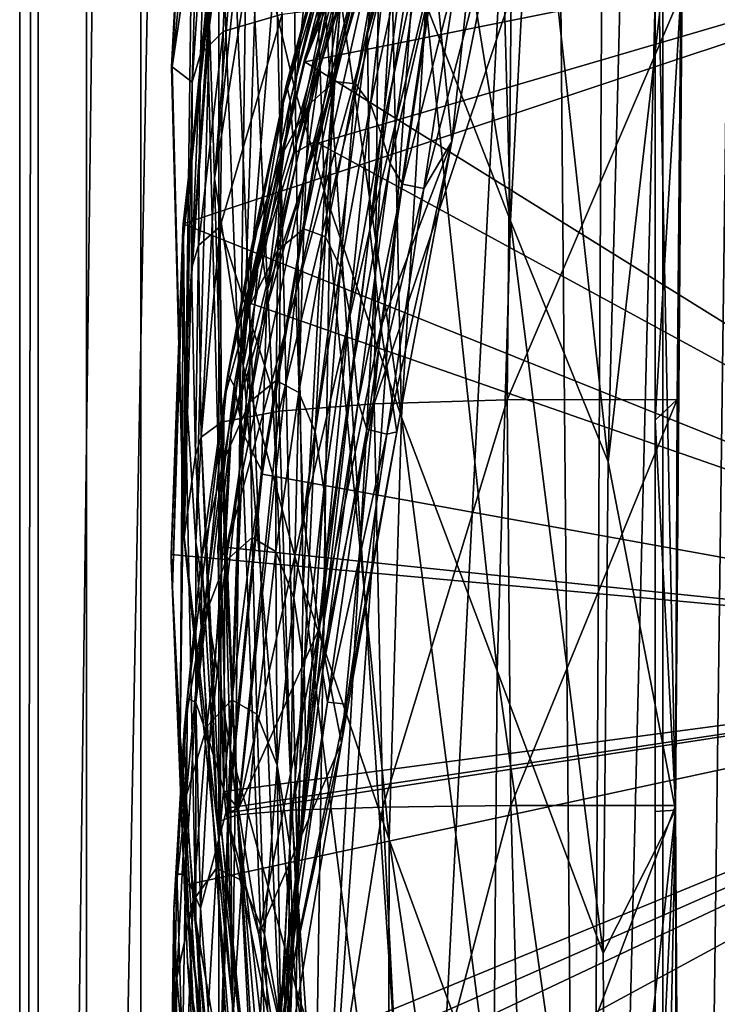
# Model space of a CAD drawing. Header units: metres. Extents: x -1004 to 0, y -808 to 0.
# Tile 21 of 146: x -1004 to -946, y -413 to -332. Entities that reach past the tile are written whole.
import ezdxf

# ---------------------------------------------------------------- set-up
doc = ezdxf.new("R2010")
doc.units = ezdxf.units.M

msp = doc.modelspace()

# ---------------------------------------------------------------- linework, layer by layer
at = {"layer": 'None01'}
for points in [[(-998.527222, -789.40155, 163.059708), (-998.527222, -789.40155, 173.920044), (-998.527222, -35.401562, 163.059708)], [(-998.527222, -789.40155, 173.920044), (-998.527222, -35.401562, 2063.059814), (-998.527222, -35.401562, 163.059708)], [(-998.527222, -35.401562, 2063.059814), (-998.527222, -789.40155, 173.920044), (-998.527222, -789.40155, 2051.920166)], [(-998.527222, -789.40155, 2051.920166), (-998.527222, -789.40155, 2063.059814), (-998.527222, -35.401562, 2063.059814)], [(-965.20813, -744.103516, 163.059708), (-968.598267, -746.330383, 163.059708), (-998.527222, -35.401562, 163.059708)], [(-968.598267, -746.330383, 163.059708), (-970.825073, -749.720459, 163.059708), (-998.527222, -35.401562, 163.059708)], [(-998.527222, -35.401562, 163.059708), (-970.825073, -749.720459, 163.059708), (-998.527222, -789.40155, 163.059708)], [(-998.527222, -35.401562, 163.059708), (-951.527527, -65.543846, 163.059708), (-951.527527, -738.401428, 163.059708)], [(-965.20813, -744.103516, 163.059708), (-998.527222, -35.401562, 163.059708), (-951.527527, -738.401428, 163.059708)], [(-998.527222, -789.40155, 2063.059814), (-970.825073, -749.720459, 2063.059814), (-998.527222, -35.401562, 2063.059814)], [(-970.825073, -749.720459, 2063.059814), (-968.598267, -746.330383, 2063.059814), (-998.527222, -35.401562, 2063.059814)], [(-998.527222, -35.401562, 2063.059814), (-968.598267, -746.330383, 2063.059814), (-965.20813, -744.103516, 2063.059814)], [(-998.527222, -35.401562, 2063.059814), (-965.20813, -744.103516, 2063.059814), (-951.527527, -738.401428, 2063.059814)], [(-951.527527, -738.401428, 2063.059814), (-951.527527, -65.543846, 2063.059814), (-998.527222, -35.401562, 2063.059814)], [(-951.527527, -313.811188, 184.444244), (-951.527527, -397.134613, 182.490646), (-951.527527, -65.543846, 163.059708)], [(-951.527527, -65.543846, 163.059708), (-951.527527, -397.134613, 182.490646), (-951.527527, -738.401428, 163.059708)], [(-951.527527, -738.401428, 2063.059814), (-951.527527, -431.996094, 2043.136353), (-951.527527, -65.543846, 2063.059814)], [(-951.527527, -431.996094, 2043.136353), (-951.527527, -364.768219, 2043.003296), (-951.527527, -65.543846, 2063.059814)], [(-951.527527, -65.543846, 2063.059814), (-951.527527, -364.768219, 2043.003296), (-951.527527, -297.582825, 2040.610718)], [(-938.832031, -155.633453, 1606.83374), (-947.365479, -160.281601, 1607.060425), (-942.958923, -576.499146, 1606.941772)], [(-942.958923, -576.499146, 1606.941772), (-947.365479, -160.281601, 1607.060425), (-957.22522, -562.338135, 1607.315308)], [(-947.365479, -160.281601, 1607.060425), (-955.030334, -166.722961, 1607.258667), (-957.22522, -562.338135, 1607.315308)], [(-957.22522, -562.338135, 1607.315308), (-955.030334, -166.722961, 1607.258667), (-960.721008, -174.127411, 1607.405884)], [(-957.22522, -562.338135, 1607.315308), (-960.721008, -174.127411, 1607.405884), (-979.964417, -448.915588, 1607.910889)], [(-960.721008, -174.127411, 1607.405884), (-965.265015, -183.0047, 1607.525391), (-979.964417, -448.915588, 1607.910889)], [(-979.964417, -448.915588, 1607.910889), (-965.265015, -183.0047, 1607.525391), (-976.424927, -220.207443, 1607.818115)], [(-976.424927, -220.207443, 1607.818115), (-984.470886, -258.193604, 1608.028809), (-979.964417, -448.915588, 1607.910889)], [(-984.470886, -258.193604, 1608.028809), (-989.462524, -296.751068, 1608.159546), (-986.455566, -413.039734, 1608.080566)], [(-984.470886, -258.193604, 1608.028809), (-986.455566, -413.039734, 1608.080566), (-979.964417, -448.915588, 1607.910889)], [(-989.462524, -296.751068, 1608.159546), (-989.414917, -296.737854, 1610.802612), (-991.481689, -335.572845, 1608.212402)], [(-989.414917, -296.737854, 1610.802612), (-991.426147, -335.566895, 1610.983643), (-991.481689, -335.572845, 1608.212402)], [(-989.462524, -296.751068, 1608.159546), (-991.481689, -335.572845, 1608.212402), (-990.47229, -374.402832, 1608.186035)], [(-991.426147, -335.566895, 1610.983643), (-989.414917, -296.737854, 1610.802612), (-988.473694, -306.104614, 1717.225586)], [(-989.462524, -296.751068, 1608.159546), (-990.47229, -374.402832, 1608.186035), (-986.455566, -413.039734, 1608.080566)], [(-987.82843, -322.342041, 562.786987), (-988.361023, -332.124298, 509.626068), (-983.508118, -296.401855, 563.097229)], [(-988.361023, -332.124298, 509.626068), (-984.77533, -304.913239, 510.193909), (-983.508118, -296.401855, 563.097229)], [(-951.527527, -364.768219, 2043.003296), (-949.38623, -329.576813, 2042.032104), (-951.527527, -297.582825, 2040.610718)], [(-973.269409, -316.693512, 1472.248779), (-969.081238, -300.939056, 1471.546631), (-979.257141, -335.700897, 1518.547607)], [(-979.257141, -335.700897, 1518.547607), (-969.081238, -300.939056, 1471.546631), (-974.738281, -317.607727, 1518.111328)], [(-984.77533, -304.913239, 510.193909), (-988.361023, -332.124298, 509.626068), (-987.939148, -344.788757, 457.192108)], [(-984.918945, -316.031982, 457.955444), (-984.77533, -304.913239, 510.193909), (-987.939148, -344.788757, 457.192108)], [(-963.46283, -348.304596, 258.79776), (-964.697876, -304.778107, 284.171265), (-969.07489, -313.779785, 308.193176)], [(-963.46283, -348.304596, 258.79776), (-961.579651, -312.266296, 259.599365), (-964.697876, -304.778107, 284.171265)], [(-991.426147, -335.566895, 1610.983643), (-988.473694, -306.104614, 1717.225586), (-989.329407, -321.451874, 1717.469971)], [(-968.807983, -305.993164, 1425.689087), (-974.552795, -324.732056, 1472.599731), (-975.287476, -332.827393, 1472.950806)], [(-975.287476, -332.827393, 1472.950806), (-969.59314, -312.966675, 1426.10376), (-968.807983, -305.993164, 1425.689087)], [(-964.619629, -306.600281, 1379.373047), (-969.775879, -326.945007, 1426.933105), (-968.320313, -341.737061, 1429.534058)], [(-963.832703, -319.543213, 1382.744629), (-964.619629, -306.600281, 1379.373047), (-968.320313, -341.737061, 1429.534058)], [(-963.46283, -348.304596, 258.79776), (-955.395264, -368.229706, 210.920059), (-961.579651, -312.266296, 259.599365)], [(-955.395264, -368.229706, 210.920059), (-954.369629, -328.348419, 210.920059), (-961.579651, -312.266296, 259.599365)], [(-977.992554, -336.775787, 1065.653687), (-972.163452, -313.364929, 1065.649902), (-976.279236, -336.97467, 1122.294556)], [(-977.992554, -336.775787, 1065.653687), (-977.307068, -327.065002, 1009.108154), (-972.163452, -313.364929, 1065.649902)], [(-976.279236, -336.97467, 1122.294556), (-972.163452, -313.364929, 1065.649902), (-973.488342, -324.542419, 1122.292114)], [(-975.09906, -349.035828, 1473.652832), (-969.59314, -312.966675, 1426.10376), (-975.287476, -332.827393, 1472.950806)], [(-975.09906, -349.035828, 1473.652832), (-969.775879, -326.945007, 1426.933105), (-969.59314, -312.966675, 1426.10376)], [(-970.463257, -330.356079, 307.561737), (-963.46283, -348.304596, 258.79776), (-969.07489, -313.779785, 308.193176)], [(-949.843323, -397.026215, 182.491089), (-949.171265, -313.862213, 184.441956), (-955.395264, -368.229706, 210.920059)], [(-955.395264, -368.229706, 210.920059), (-949.171265, -313.862213, 184.441956), (-954.369629, -328.348419, 210.920059)], [(-949.171265, -313.862213, 184.441956), (-949.843323, -397.026215, 182.491089), (-951.527527, -313.811188, 184.444244)], [(-951.527527, -313.811188, 184.444244), (-949.843323, -397.026215, 182.491089), (-951.527527, -397.134613, 182.490646)], [(-981.257019, -337.506073, 381.116577), (-981.362976, -314.92157, 407.077454), (-983.104797, -329.719666, 406.499817)], [(-979.710754, -322.167297, 381.702698), (-981.362976, -314.92157, 407.077454), (-981.257019, -337.506073, 381.116577)], [(-979.402893, -341.603241, 663.577393), (-972.855957, -314.663666, 663.283691), (-976.148926, -321.349854, 721.176575)], [(-972.855957, -314.663666, 663.283691), (-979.402893, -341.603241, 663.577393), (-972.857788, -314.924957, 660.523254)], [(-979.402893, -341.603241, 663.577393), (-979.36969, -341.884674, 660.693787), (-972.857788, -314.924957, 660.523254)], [(-972.857788, -314.924957, 660.523254), (-979.36969, -341.884674, 660.693787), (-904.675537, -319.929749, 658.737854)], [(-976.116028, -315.321198, 838.165894), (-981.991699, -336.990753, 838.324768), (-981.68512, -338.372803, 780.275574)], [(-976.116028, -315.321198, 838.165894), (-976.352478, -316.427124, 895.548584), (-981.991699, -336.990753, 838.324768)], [(-976.049622, -316.960968, 780.114929), (-976.116028, -315.321198, 838.165894), (-981.68512, -338.372803, 780.275574)], [(-980.482971, -335.151306, 1565.087524), (-976.969482, -324.861877, 1562.385742), (-972.802673, -315.627167, 1565.293335)], [(-980.482971, -335.151306, 1565.087524), (-972.802673, -315.627167, 1565.293335), (-904.675476, -319.929749, 1567.079224)], [(-989.085938, -334.514008, 1772.302612), (-986.615967, -316.539612, 1826.515137), (-987.229126, -332.634918, 1826.89917)], [(-986.615967, -316.539612, 1826.515137), (-989.085938, -334.514008, 1772.302612), (-988.531494, -318.741028, 1772.012939)], [(-984.918945, -316.031982, 457.955444), (-987.939148, -344.788757, 457.192108), (-984.337708, -322.558563, 432.119202)], [(-987.229126, -332.634918, 1826.89917), (-986.615967, -316.539612, 1826.515137), (-982.351868, -331.200623, 1881.330322)], [(-981.991699, -336.990753, 838.324768), (-976.352478, -316.427124, 895.548584), (-982.270203, -338.552917, 895.674438)], [(-982.270203, -338.552917, 895.674438), (-976.352478, -316.427124, 895.548584), (-976.753845, -320.316864, 952.467773)], [(-973.269409, -316.693512, 1472.248779), (-980.561707, -344.930603, 1518.765625), (-974.552795, -324.732056, 1472.599731)], [(-980.561707, -344.930603, 1518.765625), (-973.269409, -316.693512, 1472.248779), (-979.257141, -335.700897, 1518.547607)], [(-981.68512, -338.372803, 780.275574), (-981.346008, -342.703186, 721.290283), (-976.049622, -316.960968, 780.114929)], [(-976.049622, -316.960968, 780.114929), (-981.346008, -342.703186, 721.290283), (-976.148926, -321.349854, 721.176575)], [(-974.738281, -317.607727, 1518.111328), (-980.448303, -334.730286, 1562.241089), (-985.239441, -355.082855, 1562.035034)], [(-974.738281, -317.607727, 1518.111328), (-985.239441, -355.082855, 1562.035034), (-979.257141, -335.700897, 1518.547607)], [(-976.969482, -324.861877, 1562.385742), (-980.448303, -334.730286, 1562.241089), (-974.738281, -317.607727, 1518.111328)], [(-988.531494, -318.741028, 1772.012939), (-989.786804, -336.836365, 1717.66394), (-989.329407, -321.451874, 1717.469971)], [(-988.531494, -318.741028, 1772.012939), (-989.085938, -334.514008, 1772.302612), (-989.786804, -336.836365, 1717.66394)], [(-990.516174, -348.555542, 617.834473), (-904.671143, -319.929504, 620.082397), (-901.786682, -384.11673, 620.157898)], [(-990.516174, -348.555542, 617.834473), (-987.372559, -321.380615, 617.916748), (-904.671143, -319.929504, 620.082397)], [(-980.482971, -335.151306, 1565.087524), (-904.675476, -319.929749, 1567.079224), (-901.788757, -384.116333, 1567.154785)], [(-979.36969, -341.884674, 660.693787), (-901.788757, -384.116333, 658.662292), (-904.675537, -319.929749, 658.737854)], [(-970.645752, -345.622742, 1402.633789), (-967.867859, -327.43277, 1347.30896), (-963.832703, -319.543213, 1382.744629)], [(-963.832703, -319.543213, 1382.744629), (-968.320313, -341.737061, 1429.534058), (-970.645752, -345.622742, 1402.633789)], [(-976.753845, -320.316864, 952.467773), (-980.129028, -338.66214, 1009.126465), (-982.515381, -343.099915, 952.545898)], [(-976.753845, -320.316864, 952.467773), (-982.515381, -343.099915, 952.545898), (-982.270203, -338.552917, 895.674438)], [(-977.307068, -327.065002, 1009.108154), (-980.129028, -338.66214, 1009.126465), (-976.753845, -320.316864, 952.467773)], [(-989.786804, -336.836365, 1717.66394), (-991.426147, -335.566895, 1610.983643), (-989.329407, -321.451874, 1717.469971)], [(-987.480347, -321.807434, 615.027588), (-987.372559, -321.380615, 617.916748), (-990.516174, -348.555542, 617.834473)], [(-976.148926, -321.349854, 721.176575), (-981.346008, -342.703186, 721.290283), (-979.402893, -341.603241, 663.577393)], [(-990.564392, -349.018951, 614.859436), (-987.480347, -321.807434, 615.027588), (-990.516174, -348.555542, 617.834473)], [(-987.480347, -321.807434, 615.027588), (-990.564392, -349.018951, 614.859436), (-990.508667, -349.655365, 562.615112)], [(-987.82843, -322.342041, 562.786987), (-987.480347, -321.807434, 615.027588), (-990.508667, -349.655365, 562.615112)], [(-990.508667, -349.655365, 562.615112), (-990.393921, -360.760071, 509.307831), (-987.82843, -322.342041, 562.786987)], [(-990.393921, -360.760071, 509.307831), (-988.361023, -332.124298, 509.626068), (-987.82843, -322.342041, 562.786987)], [(-978.836731, -345.908478, 355.985626), (-979.710754, -322.167297, 381.702698), (-981.257019, -337.506073, 381.116577)], [(-977.502441, -329.984253, 356.559143), (-979.710754, -322.167297, 381.702698), (-978.836731, -345.908478, 355.985626)], [(-973.389893, -322.128784, 332.282196), (-977.502441, -329.984253, 356.559143), (-972.484436, -364.525574, 306.527161)], [(-970.463257, -330.356079, 307.561737), (-973.389893, -322.128784, 332.282196), (-972.484436, -364.525574, 306.527161)], [(-987.939148, -344.788757, 457.192108), (-985.556641, -360.289703, 405.625305), (-984.337708, -322.558563, 432.119202)], [(-985.556641, -360.289703, 405.625305), (-983.104797, -329.719666, 406.499817), (-984.337708, -322.558563, 432.119202)], [(-974.552795, -324.732056, 1472.599731), (-981.220215, -354.221771, 1518.983765), (-975.287476, -332.827393, 1472.950806)], [(-974.552795, -324.732056, 1472.599731), (-980.561707, -344.930603, 1518.765625), (-981.220215, -354.221771, 1518.983765)], [(-973.488342, -324.542419, 1122.292114), (-975.03418, -338.658264, 1179.058716), (-976.279236, -336.97467, 1122.294556)], [(-975.03418, -338.658264, 1179.058716), (-973.488342, -324.542419, 1122.292114), (-972.158264, -325.289673, 1179.018677)], [(-980.482971, -335.151306, 1565.087524), (-980.448303, -334.730286, 1562.241089), (-976.969482, -324.861877, 1562.385742)], [(-975.03418, -338.658264, 1179.058716), (-972.158264, -325.289673, 1179.018677), (-974.160706, -341.102234, 1235.691895)], [(-974.160706, -341.102234, 1235.691895), (-972.158264, -325.289673, 1179.018677), (-971.013733, -326.472748, 1235.577759)], [(-971.013733, -326.472748, 1235.577759), (-973.411316, -343.550934, 1291.942627), (-974.160706, -341.102234, 1235.691895)], [(-973.411316, -343.550934, 1291.942627), (-971.013733, -326.472748, 1235.577759), (-969.729309, -327.399658, 1291.730469)], [(-977.307068, -327.065002, 1009.108154), (-977.992554, -336.775787, 1065.653687), (-980.129028, -338.66214, 1009.126465)], [(-969.775879, -326.945007, 1426.933105), (-975.09906, -349.035828, 1473.652832), (-974.180969, -357.072205, 1474.003906)], [(-968.320313, -341.737061, 1429.534058), (-969.775879, -326.945007, 1426.933105), (-974.180969, -357.072205, 1474.003906)], [(-973.411316, -343.550934, 1291.942627), (-969.729309, -327.399658, 1291.730469), (-972.404907, -345.263489, 1347.621338)], [(-972.404907, -345.263489, 1347.621338), (-969.729309, -327.399658, 1291.730469), (-967.867859, -327.43277, 1347.30896)], [(-972.404907, -345.263489, 1347.621338), (-967.867859, -327.43277, 1347.30896), (-970.645752, -345.622742, 1402.633789)], [(-983.104797, -329.719666, 406.499817), (-985.556641, -360.289703, 405.625305), (-981.257019, -337.506073, 381.116577)], [(-963.428345, -329.670837, 1989.055786), (-974.729126, -363.419678, 1936.170898), (-974.420532, -330.21228, 1935.435791)], [(-963.428345, -329.670837, 1989.055786), (-963.759216, -363.097839, 1989.900391), (-974.729126, -363.419678, 1936.170898)], [(-949.38623, -329.576813, 2042.032104), (-963.759216, -363.097839, 1989.900391), (-963.428345, -329.670837, 1989.055786)], [(-949.38623, -329.576813, 2042.032104), (-949.705444, -363.074066, 2042.971069), (-963.759216, -363.097839, 1989.900391)], [(-951.527527, -364.768219, 2043.003296), (-949.705444, -363.074066, 2042.971069), (-949.38623, -329.576813, 2042.032104)], [(-974.420532, -330.21228, 1935.435791), (-982.596985, -364.039246, 1881.945313), (-982.351868, -331.200623, 1881.330322)], [(-974.420532, -330.21228, 1935.435791), (-974.729126, -363.419678, 1936.170898), (-982.596985, -364.039246, 1881.945313)], [(-972.484436, -364.525574, 306.527161), (-977.502441, -329.984253, 356.559143), (-978.836731, -345.908478, 355.985626)], [(-972.484436, -364.525574, 306.527161), (-964.569092, -385.511475, 258.177063), (-970.463257, -330.356079, 307.561737)], [(-964.569092, -385.511475, 258.177063), (-963.46283, -348.304596, 258.79776), (-970.463257, -330.356079, 307.561737)], [(-982.351868, -331.200623, 1881.330322), (-982.596985, -364.039246, 1881.945313), (-987.47644, -348.775848, 1827.190186)], [(-987.229126, -332.634918, 1826.89917), (-982.351868, -331.200623, 1881.330322), (-987.47644, -348.775848, 1827.190186)], [(-988.361023, -332.124298, 509.626068), (-990.393921, -360.760071, 509.307831), (-989.481995, -374.864166, 456.759827)], [(-987.939148, -344.788757, 457.192108), (-988.361023, -332.124298, 509.626068), (-989.481995, -374.864166, 456.759827)], [(-989.253662, -350.326019, 1772.519653), (-989.085938, -334.514008, 1772.302612), (-987.229126, -332.634918, 1826.89917)], [(-987.229126, -332.634918, 1826.89917), (-987.47644, -348.775848, 1827.190186), (-989.253662, -350.326019, 1772.519653)], [(-975.287476, -332.827393, 1472.950806), (-981.220215, -354.221771, 1518.983765), (-980.585693, -372.806091, 1519.420044)], [(-980.585693, -372.806091, 1519.420044), (-975.09906, -349.035828, 1473.652832), (-975.287476, -332.827393, 1472.950806)], [(-989.846436, -352.248077, 1717.807373), (-989.085938, -334.514008, 1772.302612), (-989.253662, -350.326019, 1772.519653)], [(-989.085938, -334.514008, 1772.302612), (-989.846436, -352.248077, 1717.807373), (-989.786804, -336.836365, 1717.66394)], [(-985.325439, -355.00238, 1564.962891), (-985.239441, -355.082855, 1562.035034), (-980.482971, -335.151306, 1565.087524)], [(-985.325439, -355.00238, 1564.962891), (-980.482971, -335.151306, 1565.087524), (-901.788757, -384.116333, 1567.154785)], [(-985.239441, -355.082855, 1562.035034), (-980.448303, -334.730286, 1562.241089), (-980.482971, -335.151306, 1565.087524)], [(-991.481689, -335.572845, 1608.212402), (-991.426147, -335.566895, 1610.983643), (-990.47229, -374.402832, 1608.186035)], [(-990.432068, -374.437164, 1611.010864), (-991.426147, -335.566895, 1610.983643), (-989.786804, -336.836365, 1717.66394)], [(-991.426147, -335.566895, 1610.983643), (-990.432068, -374.437164, 1611.010864), (-990.47229, -374.402832, 1608.186035)], [(-985.239441, -355.082855, 1562.035034), (-986.52948, -365.475433, 1561.975342), (-979.257141, -335.700897, 1518.547607)], [(-979.257141, -335.700897, 1518.547607), (-986.52948, -365.475433, 1561.975342), (-980.561707, -344.930603, 1518.765625)], [(-989.846436, -352.248077, 1717.807373), (-990.432068, -374.437164, 1611.010864), (-989.786804, -336.836365, 1717.66394)], [(-986.847961, -360.97467, 838.390564), (-981.991699, -336.990753, 838.324768), (-984.868591, -350.46402, 895.709351)], [(-981.991699, -336.990753, 838.324768), (-986.847961, -360.97467, 838.390564), (-984.150696, -349.858429, 780.320801)], [(-984.868591, -350.46402, 895.709351), (-981.991699, -336.990753, 838.324768), (-982.270203, -338.552917, 895.674438)], [(-981.68512, -338.372803, 780.275574), (-981.991699, -336.990753, 838.324768), (-984.150696, -349.858429, 780.320801)], [(-980.551941, -348.950317, 1065.654785), (-977.992554, -336.775787, 1065.653687), (-978.7771, -349.616699, 1122.296509)], [(-977.992554, -336.775787, 1065.653687), (-980.551941, -348.950317, 1065.654785), (-980.129028, -338.66214, 1009.126465)], [(-978.7771, -349.616699, 1122.296509), (-977.992554, -336.775787, 1065.653687), (-976.279236, -336.97467, 1122.294556)], [(-976.279236, -336.97467, 1122.294556), (-977.520447, -352.141632, 1179.093262), (-978.7771, -349.616699, 1122.296509)], [(-975.03418, -338.658264, 1179.058716), (-977.520447, -352.141632, 1179.093262), (-976.279236, -336.97467, 1122.294556)], [(-985.556641, -360.289703, 405.625305), (-980.602966, -378.546478, 355.114563), (-981.257019, -337.506073, 381.116577)], [(-980.602966, -378.546478, 355.114563), (-978.836731, -345.908478, 355.985626), (-981.257019, -337.506073, 381.116577)], [(-982.515381, -343.099915, 952.545898), (-984.868591, -350.46402, 895.709351), (-982.270203, -338.552917, 895.674438)], [(-984.150696, -349.858429, 780.320801), (-983.584473, -354.05777, 721.322388), (-981.68512, -338.372803, 780.275574)], [(-983.584473, -354.05777, 721.322388), (-981.346008, -342.703186, 721.290283), (-981.68512, -338.372803, 780.275574)], [(-980.129028, -338.66214, 1009.126465), (-982.71344, -350.711609, 1009.139709), (-982.515381, -343.099915, 952.545898)], [(-980.129028, -338.66214, 1009.126465), (-980.551941, -348.950317, 1065.654785), (-982.71344, -350.711609, 1009.139709)], [(-977.520447, -352.141632, 1179.093262), (-975.03418, -338.658264, 1179.058716), (-976.779907, -355.795776, 1235.791992)], [(-976.779907, -355.795776, 1235.791992), (-975.03418, -338.658264, 1179.058716), (-974.160706, -341.102234, 1235.691895)], [(-974.160706, -341.102234, 1235.691895), (-976.399353, -359.779358, 1292.13147), (-976.779907, -355.795776, 1235.791992)], [(-973.411316, -343.550934, 1291.942627), (-976.399353, -359.779358, 1292.13147), (-974.160706, -341.102234, 1235.691895)], [(-979.402893, -341.603241, 663.577393), (-983.584473, -354.05777, 721.322388), (-984.065857, -368.935425, 663.782898)], [(-979.402893, -341.603241, 663.577393), (-984.065857, -368.935425, 663.782898), (-979.36969, -341.884674, 660.693787)], [(-984.065857, -368.935425, 663.782898), (-983.99823, -369.231018, 660.815002), (-979.36969, -341.884674, 660.693787)], [(-979.36969, -341.884674, 660.693787), (-983.99823, -369.231018, 660.815002), (-901.788757, -384.116333, 658.662292)], [(-981.346008, -342.703186, 721.290283), (-983.584473, -354.05777, 721.322388), (-979.402893, -341.603241, 663.577393)], [(-974.180969, -357.072205, 1474.003906), (-972.860046, -365.739929, 1475.411133), (-968.320313, -341.737061, 1429.534058)], [(-968.320313, -341.737061, 1429.534058), (-973.695068, -365.925812, 1457.369507), (-970.645752, -345.622742, 1402.633789)], [(-968.320313, -341.737061, 1429.534058), (-972.860046, -365.739929, 1475.411133), (-973.695068, -365.925812, 1457.369507)], [(-982.515381, -343.099915, 952.545898), (-982.71344, -350.711609, 1009.139709), (-985.019531, -355.305969, 952.567139)], [(-982.515381, -343.099915, 952.545898), (-985.019531, -355.305969, 952.567139), (-984.868591, -350.46402, 895.709351)], [(-976.399353, -359.779358, 1292.13147), (-973.411316, -343.550934, 1291.942627), (-976.073669, -363.265289, 1347.90271)], [(-976.073669, -363.265289, 1347.90271), (-973.411316, -343.550934, 1291.942627), (-972.404907, -345.263489, 1347.621338)], [(-989.481995, -374.864166, 456.759827), (-986.647888, -391.917389, 405.125092), (-987.939148, -344.788757, 457.192108)], [(-986.647888, -391.917389, 405.125092), (-985.556641, -360.289703, 405.625305), (-987.939148, -344.788757, 457.192108)], [(-986.52948, -365.475433, 1561.975342), (-987.075195, -375.941467, 1561.945068), (-980.561707, -344.930603, 1518.765625)], [(-980.561707, -344.930603, 1518.765625), (-987.075195, -375.941467, 1561.945068), (-981.220215, -354.221771, 1518.983765)], [(-980.602966, -378.546478, 355.114563), (-973.507141, -399.472687, 305.797028), (-978.836731, -345.908478, 355.985626)], [(-973.507141, -399.472687, 305.797028), (-972.484436, -364.525574, 306.527161), (-978.836731, -345.908478, 355.985626)], [(-976.073669, -363.265289, 1347.90271), (-972.404907, -345.263489, 1347.621338), (-975.356323, -365.512878, 1402.98291)], [(-975.356323, -365.512878, 1402.98291), (-972.404907, -345.263489, 1347.621338), (-970.645752, -345.622742, 1402.633789)], [(-970.645752, -345.622742, 1402.633789), (-973.695068, -365.925812, 1457.369507), (-975.356323, -365.512878, 1402.98291)], [(-964.569092, -385.511475, 258.177063), (-955.807251, -408.837189, 210.920059), (-963.46283, -348.304596, 258.79776)], [(-955.807251, -408.837189, 210.920059), (-955.395264, -368.229706, 210.920059), (-963.46283, -348.304596, 258.79776)], [(-991.530823, -376.386993, 614.789063), (-990.564392, -349.018951, 614.859436), (-991.527283, -375.893127, 617.807983)], [(-990.564392, -349.018951, 614.859436), (-991.530823, -376.386993, 614.789063), (-991.396179, -378.647888, 562.581543)], [(-991.527283, -375.893127, 617.807983), (-990.516174, -348.555542, 617.834473), (-901.786682, -384.11673, 620.157898)], [(-990.564392, -349.018951, 614.859436), (-990.516174, -348.555542, 617.834473), (-991.527283, -375.893127, 617.807983)], [(-990.508667, -349.655365, 562.615112), (-990.564392, -349.018951, 614.859436), (-991.396179, -378.647888, 562.581543)], [(-987.47644, -348.775848, 1827.190186), (-989.035217, -366.168884, 1772.66394), (-989.253662, -350.326019, 1772.519653)], [(-987.47644, -348.775848, 1827.190186), (-987.358276, -364.955933, 1827.387939), (-989.035217, -366.168884, 1772.66394)], [(-982.596985, -364.039246, 1881.945313), (-987.358276, -364.955933, 1827.387939), (-987.47644, -348.775848, 1827.190186)], [(-982.843689, -361.499756, 1065.655396), (-980.551941, -348.950317, 1065.654785), (-980.977173, -362.496948, 1122.298218)], [(-980.551941, -348.950317, 1065.654785), (-982.843689, -361.499756, 1065.655396), (-982.71344, -350.711609, 1009.139709)], [(-980.977173, -362.496948, 1122.298218), (-980.551941, -348.950317, 1065.654785), (-978.7771, -349.616699, 1122.296509)], [(-975.09906, -349.035828, 1473.652832), (-980.585693, -372.806091, 1519.420044), (-979.299316, -382.007599, 1519.638184)], [(-974.180969, -357.072205, 1474.003906), (-975.09906, -349.035828, 1473.652832), (-979.299316, -382.007599, 1519.638184)], [(-991.396179, -378.647888, 562.581543), (-990.764038, -390.928864, 509.239197), (-990.508667, -349.655365, 562.615112)], [(-990.764038, -390.928864, 509.239197), (-990.393921, -360.760071, 509.307831), (-990.508667, -349.655365, 562.615112)], [(-984.150696, -349.858429, 780.320801), (-986.847961, -360.97467, 838.390564), (-986.311401, -361.942047, 780.342651)], [(-986.311401, -361.942047, 780.342651), (-985.530029, -365.931885, 721.338074), (-984.150696, -349.858429, 780.320801)], [(-985.530029, -365.931885, 721.338074), (-983.584473, -354.05777, 721.322388), (-984.150696, -349.858429, 780.320801)], [(-978.7771, -349.616699, 1122.296509), (-979.628845, -365.741608, 1179.122314), (-980.977173, -362.496948, 1122.298218)], [(-977.520447, -352.141632, 1179.093262), (-979.628845, -365.741608, 1179.122314), (-978.7771, -349.616699, 1122.296509)], [(-989.509094, -367.677094, 1717.900269), (-989.846436, -352.248077, 1717.807373), (-989.253662, -350.326019, 1772.519653)], [(-989.253662, -350.326019, 1772.519653), (-989.035217, -366.168884, 1772.66394), (-989.509094, -367.677094, 1717.900269)], [(-987.144165, -363.025177, 895.725647), (-986.847961, -360.97467, 838.390564), (-984.868591, -350.46402, 895.709351)], [(-985.019531, -355.305969, 952.567139), (-987.144165, -363.025177, 895.725647), (-984.868591, -350.46402, 895.709351)], [(-982.71344, -350.711609, 1009.139709), (-985.01593, -363.269379, 1009.147888), (-985.019531, -355.305969, 952.567139)], [(-982.71344, -350.711609, 1009.139709), (-982.843689, -361.499756, 1065.655396), (-985.01593, -363.269379, 1009.147888)], [(-990.432068, -374.437164, 1611.010864), (-989.846436, -352.248077, 1717.807373), (-989.509094, -367.677094, 1717.900269)], [(-979.628845, -365.741608, 1179.122314), (-977.520447, -352.141632, 1179.093262), (-978.892029, -370.519745, 1235.878174)], [(-978.892029, -370.519745, 1235.878174), (-977.520447, -352.141632, 1179.093262), (-976.779907, -355.795776, 1235.791992)], [(-983.584473, -354.05777, 721.322388), (-985.530029, -365.931885, 721.338074), (-984.065857, -368.935425, 663.782898)], [(-987.075195, -375.941467, 1561.945068), (-985.952942, -396.907654, 1561.972534), (-981.220215, -354.221771, 1518.983765)], [(-981.220215, -354.221771, 1518.983765), (-985.952942, -396.907654, 1561.972534), (-980.585693, -372.806091, 1519.420044)], [(-987.665771, -375.211334, 1564.915039), (-986.52948, -365.475433, 1561.975342), (-985.325439, -355.00238, 1564.962891)], [(-901.788757, -384.116333, 1567.154785), (-987.665771, -375.211334, 1564.915039), (-985.325439, -355.00238, 1564.962891)], [(-985.019531, -355.305969, 952.567139), (-985.01593, -363.269379, 1009.147888), (-987.194702, -368.135406, 952.576538)], [(-987.194702, -368.135406, 952.576538), (-987.144165, -363.025177, 895.725647), (-985.019531, -355.305969, 952.567139)], [(-986.52948, -365.475433, 1561.975342), (-985.239441, -355.082855, 1562.035034), (-985.325439, -355.00238, 1564.962891)], [(-976.779907, -355.795776, 1235.791992), (-978.710632, -376.008789, 1292.296997), (-978.892029, -370.519745, 1235.878174)], [(-976.399353, -359.779358, 1292.13147), (-978.710632, -376.008789, 1292.296997), (-976.779907, -355.795776, 1235.791992)], [(-979.299316, -382.007599, 1519.638184), (-977.442566, -391.450256, 1520.308472), (-974.180969, -357.072205, 1474.003906)], [(-977.442566, -391.450256, 1520.308472), (-972.860046, -365.739929, 1475.411133), (-974.180969, -357.072205, 1474.003906)], [(-978.710632, -376.008789, 1292.296997), (-976.399353, -359.779358, 1292.13147), (-978.872437, -381.315338, 1348.152954)], [(-978.872437, -381.315338, 1348.152954), (-976.399353, -359.779358, 1292.13147), (-976.073669, -363.265289, 1347.90271)], [(-986.647888, -391.917389, 405.125092), (-981.192139, -411.831177, 354.61145), (-985.556641, -360.289703, 405.625305)], [(-981.192139, -411.831177, 354.61145), (-980.602966, -378.546478, 355.114563), (-985.556641, -360.289703, 405.625305)], [(-990.393921, -360.760071, 509.307831), (-990.764038, -390.928864, 509.239197), (-989.480225, -406.168793, 456.6586)], [(-989.481995, -374.864166, 456.759827), (-990.393921, -360.760071, 509.307831), (-989.480225, -406.168793, 456.6586)], [(-989.026245, -376.29425, 895.723267), (-990.164185, -387.750977, 838.363281), (-986.847961, -360.97467, 838.390564)], [(-990.164185, -387.750977, 838.363281), (-989.467651, -388.116608, 780.316284), (-986.847961, -360.97467, 838.390564)], [(-986.847961, -360.97467, 838.390564), (-989.467651, -388.116608, 780.316284), (-986.311401, -361.942047, 780.342651)], [(-989.026245, -376.29425, 895.723267), (-986.847961, -360.97467, 838.390564), (-987.144165, -363.025177, 895.725647)], [(-986.311401, -361.942047, 780.342651), (-989.467651, -388.116608, 780.316284), (-988.344543, -391.42688, 721.319885)], [(-985.530029, -365.931885, 721.338074), (-986.311401, -361.942047, 780.342651), (-988.344543, -391.42688, 721.319885)], [(-982.843689, -361.499756, 1065.655396), (-984.836914, -374.468506, 1065.655396), (-985.01593, -363.269379, 1009.147888)], [(-984.836914, -374.468506, 1065.655396), (-982.843689, -361.499756, 1065.655396), (-982.871277, -375.644165, 1122.299561)], [(-982.871277, -375.644165, 1122.299561), (-982.843689, -361.499756, 1065.655396), (-980.977173, -362.496948, 1122.298218)], [(-987.194702, -368.135406, 952.576538), (-989.026245, -376.29425, 895.723267), (-987.144165, -363.025177, 895.725647)], [(-980.977173, -362.496948, 1122.298218), (-981.372009, -379.462219, 1179.145752), (-982.871277, -375.644165, 1122.299561)], [(-979.628845, -365.741608, 1179.122314), (-981.372009, -379.462219, 1179.145752), (-980.977173, -362.496948, 1122.298218)], [(-963.759216, -363.097839, 1989.900391), (-974.026672, -396.773071, 1936.401733), (-974.729126, -363.419678, 1936.170898)], [(-963.759216, -363.097839, 1989.900391), (-963.443665, -396.64679, 1990.200928), (-974.026672, -396.773071, 1936.401733)], [(-949.705444, -363.074066, 2042.971069), (-963.443665, -396.64679, 1990.200928), (-963.759216, -363.097839, 1989.900391)], [(-949.705444, -363.074066, 2042.971069), (-949.836426, -396.647949, 2043.348389), (-963.443665, -396.64679, 1990.200928)], [(-949.836426, -396.647949, 2043.348389), (-949.705444, -363.074066, 2042.971069), (-951.527527, -364.768219, 2043.003296)], [(-985.01593, -363.269379, 1009.147888), (-986.985413, -376.388062, 1009.150879), (-987.194702, -368.135406, 952.576538)], [(-985.01593, -363.269379, 1009.147888), (-984.836914, -374.468506, 1065.655396), (-986.985413, -376.388062, 1009.150879)], [(-974.729126, -363.419678, 1936.170898), (-981.559875, -397.026672, 1882.114014), (-982.596985, -364.039246, 1881.945313)], [(-974.729126, -363.419678, 1936.170898), (-974.026672, -396.773071, 1936.401733), (-981.559875, -397.026672, 1882.114014)], [(-978.872437, -381.315338, 1348.152954), (-976.073669, -363.265289, 1347.90271), (-979.003479, -385.591522, 1403.297119)], [(-979.003479, -385.591522, 1403.297119), (-976.073669, -363.265289, 1347.90271), (-975.356323, -365.512878, 1402.98291)], [(-987.358276, -364.955933, 1827.387939), (-982.596985, -364.039246, 1881.945313), (-986.028381, -397.407349, 1827.502563)], [(-982.596985, -364.039246, 1881.945313), (-981.559875, -397.026672, 1882.114014), (-986.028381, -397.407349, 1827.502563)], [(-973.507141, -399.472687, 305.797028), (-964.878967, -422.997925, 257.737305), (-972.484436, -364.525574, 306.527161)], [(-964.878967, -422.997925, 257.737305), (-964.569092, -385.511475, 258.177063), (-972.484436, -364.525574, 306.527161)], [(-987.358276, -364.955933, 1827.387939), (-987.443787, -397.914673, 1772.733154), (-989.035217, -366.168884, 1772.66394)], [(-987.075195, -375.941467, 1561.945068), (-986.52948, -365.475433, 1561.975342), (-987.665771, -375.211334, 1564.915039)], [(-987.443787, -397.914673, 1772.733154), (-987.358276, -364.955933, 1827.387939), (-986.028381, -397.407349, 1827.502563)], [(-975.356323, -365.512878, 1402.98291), (-978.593323, -388.094757, 1457.692871), (-979.003479, -385.591522, 1403.297119)], [(-973.695068, -365.925812, 1457.369507), (-978.593323, -388.094757, 1457.692871), (-975.356323, -365.512878, 1402.98291)], [(-951.527527, -431.996094, 2043.136353), (-949.836426, -396.647949, 2043.348389), (-951.527527, -364.768219, 2043.003296)], [(-989.035217, -366.168884, 1772.66394), (-987.648499, -398.548248, 1717.933838), (-989.509094, -367.677094, 1717.900269)], [(-989.035217, -366.168884, 1772.66394), (-987.443787, -397.914673, 1772.733154), (-987.648499, -398.548248, 1717.933838)], [(-985.530029, -365.931885, 721.338074), (-988.344543, -391.42688, 721.319885), (-986.811523, -396.52829, 663.897461)], [(-984.065857, -368.935425, 663.782898), (-985.530029, -365.931885, 721.338074), (-986.811523, -396.52829, 663.897461)], [(-981.372009, -379.462219, 1179.145752), (-979.628845, -365.741608, 1179.122314), (-980.524963, -385.244202, 1235.950317)], [(-980.524963, -385.244202, 1235.950317), (-979.628845, -365.741608, 1179.122314), (-978.892029, -370.519745, 1235.878174)], [(-973.695068, -365.925812, 1457.369507), (-977.031677, -388.267609, 1511.426025), (-978.593323, -388.094757, 1457.692871)], [(-972.860046, -365.739929, 1475.411133), (-977.442566, -391.450256, 1520.308472), (-977.031677, -388.267609, 1511.426025)], [(-972.860046, -365.739929, 1475.411133), (-977.031677, -388.267609, 1511.426025), (-973.695068, -365.925812, 1457.369507)], [(-987.648499, -398.548248, 1717.933838), (-990.432068, -374.437164, 1611.010864), (-989.509094, -367.677094, 1717.900269)], [(-987.194702, -368.135406, 952.576538), (-988.974182, -381.64328, 952.574036), (-989.026245, -376.29425, 895.723267)], [(-987.194702, -368.135406, 952.576538), (-986.985413, -376.388062, 1009.150879), (-988.974182, -381.64328, 952.574036)], [(-955.807251, -408.837189, 210.920059), (-949.843323, -397.026215, 182.491089), (-955.395264, -368.229706, 210.920059)], [(-984.065857, -368.935425, 663.782898), (-986.811523, -396.52829, 663.897461), (-983.99823, -369.231018, 660.815002)], [(-986.811523, -396.52829, 663.897461), (-986.719849, -396.832611, 660.886292), (-983.99823, -369.231018, 660.815002)], [(-983.99823, -369.231018, 660.815002), (-986.719849, -396.832611, 660.886292), (-901.788757, -384.116333, 658.662292)], [(-978.892029, -370.519745, 1235.878174), (-980.378174, -392.166412, 1292.439209), (-980.524963, -385.244202, 1235.950317)], [(-978.710632, -376.008789, 1292.296997), (-980.378174, -392.166412, 1292.439209), (-978.892029, -370.519745, 1235.878174)], [(-980.585693, -372.806091, 1519.420044), (-985.952942, -396.907654, 1561.972534), (-979.299316, -382.007599, 1519.638184)], [(-990.47229, -374.402832, 1608.186035), (-990.432068, -374.437164, 1611.010864), (-986.455566, -413.039734, 1608.080566)], [(-986.437561, -413.11734, 1610.883667), (-990.432068, -374.437164, 1611.010864), (-987.648499, -398.548248, 1717.933838)], [(-990.432068, -374.437164, 1611.010864), (-986.437561, -413.11734, 1610.883667), (-986.455566, -413.039734, 1608.080566)], [(-984.836914, -374.468506, 1065.655396), (-986.495239, -387.898956, 1065.654785), (-986.985413, -376.388062, 1009.150879)], [(-986.495239, -387.898956, 1065.654785), (-984.836914, -374.468506, 1065.655396), (-984.447144, -389.087158, 1122.300415)], [(-984.447144, -389.087158, 1122.300415), (-984.836914, -374.468506, 1065.655396), (-982.871277, -375.644165, 1122.299561)], [(-989.480225, -406.168793, 456.6586), (-986.353882, -424.315552, 404.999176), (-989.481995, -374.864166, 456.759827)], [(-986.353882, -424.315552, 404.999176), (-986.647888, -391.917389, 405.125092), (-989.481995, -374.864166, 456.759827)], [(-987.170227, -395.486664, 1564.9375), (-987.075195, -375.941467, 1561.945068), (-987.665771, -375.211334, 1564.915039)], [(-987.170227, -395.486664, 1564.9375), (-987.665771, -375.211334, 1564.915039), (-901.788757, -384.116333, 1567.154785)], [(-991.530823, -376.386993, 614.789063), (-991.527283, -375.893127, 617.807983), (-990.400818, -403.226196, 617.837463)], [(-901.786682, -384.11673, 620.157898), (-990.400818, -403.226196, 617.837463), (-991.527283, -375.893127, 617.807983)], [(-985.952942, -396.907654, 1561.972534), (-987.075195, -375.941467, 1561.945068), (-987.170227, -395.486664, 1564.9375)], [(-982.871277, -375.644165, 1122.299561), (-982.762695, -393.310089, 1179.163696), (-984.447144, -389.087158, 1122.300415)], [(-981.372009, -379.462219, 1179.145752), (-982.762695, -393.310089, 1179.163696), (-982.871277, -375.644165, 1122.299561)], [(-980.378174, -392.166412, 1292.439209), (-978.710632, -376.008789, 1292.296997), (-980.824402, -399.291321, 1348.372314)], [(-980.824402, -399.291321, 1348.372314), (-978.710632, -376.008789, 1292.296997), (-978.872437, -381.315338, 1348.152954)], [(-990.378174, -403.748108, 614.817261), (-991.530823, -376.386993, 614.789063), (-990.400818, -403.226196, 617.837463)], [(-991.396179, -378.647888, 562.581543), (-991.530823, -376.386993, 614.789063), (-990.166565, -409.596252, 562.68634)], [(-991.530823, -376.386993, 614.789063), (-990.378174, -403.748108, 614.817261), (-990.166565, -409.596252, 562.68634)], [(-988.974182, -381.64328, 952.574036), (-990.438721, -390.325165, 895.702209), (-989.026245, -376.29425, 895.723267)], [(-989.026245, -376.29425, 895.723267), (-990.438721, -390.325165, 895.702209), (-990.164185, -387.750977, 838.363281)], [(-986.985413, -376.388062, 1009.150879), (-988.564697, -390.116791, 1009.148804), (-988.974182, -381.64328, 952.574036)], [(-986.985413, -376.388062, 1009.150879), (-986.495239, -387.898956, 1065.654785), (-988.564697, -390.116791, 1009.148804)], [(-981.192139, -411.831177, 354.61145), (-973.571106, -434.510742, 305.371277), (-980.602966, -378.546478, 355.114563)], [(-973.571106, -434.510742, 305.371277), (-973.507141, -399.472687, 305.797028), (-980.602966, -378.546478, 355.114563)], [(-990.166565, -409.596252, 562.68634), (-989.222778, -422.714691, 509.420135), (-991.396179, -378.647888, 562.581543)], [(-989.222778, -422.714691, 509.420135), (-990.764038, -390.928864, 509.239197), (-991.396179, -378.647888, 562.581543)], [(-982.762695, -393.310089, 1179.163696), (-981.372009, -379.462219, 1179.145752), (-981.71283, -399.943756, 1236.008545)], [(-981.71283, -399.943756, 1236.008545), (-981.372009, -379.462219, 1179.145752), (-980.524963, -385.244202, 1235.950317)], [(-990.285889, -395.880981, 952.559692), (-990.438721, -390.325165, 895.702209), (-988.974182, -381.64328, 952.574036)], [(-988.974182, -381.64328, 952.574036), (-988.564697, -390.116791, 1009.148804), (-990.285889, -395.880981, 952.559692)], [(-980.824402, -399.291321, 1348.372314), (-978.872437, -381.315338, 1348.152954), (-981.582825, -405.683777, 1403.576782)], [(-981.582825, -405.683777, 1403.576782), (-978.872437, -381.315338, 1348.152954), (-979.003479, -385.591522, 1403.297119)], [(-985.952942, -396.907654, 1561.972534), (-984.280884, -407.304474, 1562.030396), (-979.299316, -382.007599, 1519.638184)], [(-979.299316, -382.007599, 1519.638184), (-984.280884, -407.304474, 1562.030396), (-977.442566, -391.450256, 1520.308472)], [(-987.14209, -430.387573, 617.922791), (-990.400818, -403.226196, 617.837463), (-901.786682, -384.11673, 620.157898)], [(-901.788757, -384.116333, 658.662292), (-986.719849, -396.832611, 660.886292), (-987.520752, -424.55658, 660.907227)], [(-902.446289, -448.406891, 658.679504), (-901.788757, -384.116333, 658.662292), (-987.520752, -424.55658, 660.907227)], [(-986.960144, -397.280823, 1564.942627), (-987.170227, -395.486664, 1564.9375), (-901.788757, -384.116333, 1567.154785)], [(-902.44574, -448.40683, 620.140686), (-987.14209, -430.387573, 617.922791), (-901.786682, -384.11673, 620.157898)], [(-901.788757, -384.116333, 1567.154785), (-982.748596, -417.422424, 1565.035278), (-986.960144, -397.280823, 1564.942627)], [(-982.199463, -419.524536, 1565.049072), (-982.748596, -417.422424, 1565.035278), (-901.788757, -384.116333, 1567.154785)], [(-902.446289, -448.406891, 1567.137573), (-982.199463, -419.524536, 1565.049072), (-901.788757, -384.116333, 1567.154785)], [(-978.593323, -388.094757, 1457.692871), (-982.211548, -410.470459, 1457.984009), (-979.003479, -385.591522, 1403.297119)], [(-979.003479, -385.591522, 1403.297119), (-982.211548, -410.470459, 1457.984009), (-981.582825, -405.683777, 1403.576782)], [(-980.524963, -385.244202, 1235.950317), (-981.449158, -408.185028, 1292.558105), (-981.71283, -399.943756, 1236.008545)], [(-980.378174, -392.166412, 1292.439209), (-981.449158, -408.185028, 1292.558105), (-980.524963, -385.244202, 1235.950317)], [(-964.878967, -422.997925, 257.737305), (-955.56073, -449.08844, 210.920059), (-964.569092, -385.511475, 258.177063)], [(-955.56073, -449.08844, 210.920059), (-955.807251, -408.837189, 210.920059), (-964.569092, -385.511475, 258.177063)], [(-990.323608, -402.305908, 780.268066), (-990.164185, -387.750977, 838.363281), (-991.055969, -402.318573, 838.314758)], [(-990.164185, -387.750977, 838.363281), (-990.438721, -390.325165, 895.702209), (-991.055969, -402.318573, 838.314758)], [(-989.467651, -388.116608, 780.316284), (-990.164185, -387.750977, 838.363281), (-990.323608, -402.305908, 780.268066)], [(-989.099548, -405.135193, 721.286072), (-989.467651, -388.116608, 780.316284), (-990.323608, -402.305908, 780.268066)], [(-988.344543, -391.42688, 721.319885), (-989.467651, -388.116608, 780.316284), (-989.099548, -405.135193, 721.286072)], [(-986.495239, -387.898956, 1065.654785), (-987.776855, -401.831177, 1065.653809), (-988.564697, -390.116791, 1009.148804)], [(-987.776855, -401.831177, 1065.653809), (-986.495239, -387.898956, 1065.654785), (-985.688599, -402.854462, 1122.301025)], [(-985.688599, -402.854462, 1122.301025), (-986.495239, -387.898956, 1065.654785), (-984.447144, -389.087158, 1122.300415)], [(-978.593323, -388.094757, 1457.692871), (-982.133789, -412.923523, 1511.640137), (-982.211548, -410.470459, 1457.984009)], [(-977.031677, -388.267609, 1511.426025), (-982.133789, -412.923523, 1511.640137), (-978.593323, -388.094757, 1457.692871)], [(-977.442566, -391.450256, 1520.308472), (-982.133789, -412.923523, 1511.640137), (-977.031677, -388.267609, 1511.426025)], [(-984.447144, -389.087158, 1122.300415), (-983.812561, -407.294281, 1179.17627), (-985.688599, -402.854462, 1122.301025)], [(-982.762695, -393.310089, 1179.163696), (-983.812561, -407.294281, 1179.17627), (-984.447144, -389.087158, 1122.300415)], [(-991.055969, -402.318573, 838.314758), (-990.438721, -390.325165, 895.702209), (-991.300964, -405.168243, 895.662537)], [(-990.438721, -390.325165, 895.702209), (-990.285889, -395.880981, 952.559692), (-991.300964, -405.168243, 895.662537)], [(-988.564697, -390.116791, 1009.148804), (-989.69165, -404.501495, 1009.141663), (-990.285889, -395.880981, 952.559692)], [(-988.564697, -390.116791, 1009.148804), (-987.776855, -401.831177, 1065.653809), (-989.69165, -404.501495, 1009.141663)], [(-989.480225, -406.168793, 456.6586), (-990.764038, -390.928864, 509.239197), (-987.761047, -438.593903, 456.888458)], [(-990.764038, -390.928864, 509.239197), (-989.222778, -422.714691, 509.420135), (-987.761047, -438.593903, 456.888458)], [(-986.811523, -396.52829, 663.897461), (-988.344543, -391.42688, 721.319885), (-989.099548, -405.135193, 721.286072)], [(-984.280884, -407.304474, 1562.030396), (-981.872437, -417.570435, 1562.117554), (-977.442566, -391.450256, 1520.308472)], [(-977.442566, -391.450256, 1520.308472), (-981.872437, -417.570435, 1562.117554), (-982.133789, -412.923523, 1511.640137)], [(-986.353882, -424.315552, 404.999176), (-980.622253, -445.277527, 354.476257), (-986.647888, -391.917389, 405.125092)], [(-980.622253, -445.277527, 354.476257), (-981.192139, -411.831177, 354.61145), (-986.647888, -391.917389, 405.125092)], [(-981.449158, -408.185028, 1292.558105), (-980.378174, -392.166412, 1292.439209), (-981.976868, -417.075439, 1348.560547)], [(-981.976868, -417.075439, 1348.560547), (-980.378174, -392.166412, 1292.439209), (-980.824402, -399.291321, 1348.372314)], [(-983.812561, -407.294281, 1179.17627), (-982.762695, -393.310089, 1179.163696), (-982.493896, -414.598267, 1236.052734)], [(-982.493896, -414.598267, 1236.052734), (-982.762695, -393.310089, 1179.163696), (-981.71283, -399.943756, 1236.008545)], [(-986.960144, -397.280823, 1564.942627), (-985.952942, -396.907654, 1561.972534), (-987.170227, -395.486664, 1564.9375)], [(-991.300964, -405.168243, 895.662537), (-990.285889, -395.880981, 952.559692), (-991.053467, -410.896362, 952.533508)], [(-990.285889, -395.880981, 952.559692), (-989.69165, -404.501495, 1009.141663), (-991.053467, -410.896362, 952.533508)], [(-989.099548, -405.135193, 721.286072), (-987.622375, -424.245483, 663.919556), (-986.811523, -396.52829, 663.897461)], [(-986.811523, -396.52829, 663.897461), (-987.622375, -424.245483, 663.919556), (-986.719849, -396.832611, 660.886292)], [(-987.622375, -424.245483, 663.919556), (-987.520752, -424.55658, 660.907227), (-986.719849, -396.832611, 660.886292)], [(-984.280884, -407.304474, 1562.030396), (-985.952942, -396.907654, 1561.972534), (-986.960144, -397.280823, 1564.942627)], [(-982.748596, -417.422424, 1565.035278), (-984.280884, -407.304474, 1562.030396), (-986.960144, -397.280823, 1564.942627)], [(-981.559875, -397.026672, 1882.114014), (-983.250549, -429.93927, 1827.241333), (-986.028381, -397.407349, 1827.502563)], [(-981.559875, -397.026672, 1882.114014), (-979.249023, -430.128448, 1881.834229), (-983.250549, -429.93927, 1827.241333)], [(-974.026672, -396.773071, 1936.401733), (-979.249023, -430.128448, 1881.834229), (-981.559875, -397.026672, 1882.114014)], [(-974.026672, -396.773071, 1936.401733), (-972.319092, -430.253387, 1936.125732), (-979.249023, -430.128448, 1881.834229)], [(-963.443665, -396.64679, 1990.200928), (-972.319092, -430.253387, 1936.125732), (-974.026672, -396.773071, 1936.401733)], [(-963.443665, -396.64679, 1990.200928), (-962.485046, -430.314026, 1989.954346), (-972.319092, -430.253387, 1936.125732)], [(-949.836426, -396.647949, 2043.348389), (-962.485046, -430.314026, 1989.954346), (-963.443665, -396.64679, 1990.200928)], [(-949.836426, -396.647949, 2043.348389), (-949.779968, -430.310211, 2043.160522), (-962.485046, -430.314026, 1989.954346)], [(-949.843323, -397.026215, 182.491089), (-955.807251, -408.837189, 210.920059), (-955.56073, -449.08844, 210.920059)], [(-949.319824, -480.566895, 184.013916), (-949.843323, -397.026215, 182.491089), (-955.56073, -449.08844, 210.920059)], [(-949.779968, -430.310211, 2043.160522), (-949.836426, -396.647949, 2043.348389), (-951.527527, -431.996094, 2043.136353)], [(-949.843323, -397.026215, 182.491089), (-951.527527, -480.472168, 184.010544), (-951.527527, -397.134613, 182.490646)], [(-949.843323, -397.026215, 182.491089), (-949.319824, -480.566895, 184.013916), (-951.527527, -480.472168, 184.010544)], [(-951.527527, -397.134613, 182.490646), (-951.527527, -480.472168, 184.010544), (-951.527527, -738.401428, 163.059708)], [(-987.443787, -397.914673, 1772.733154), (-984.221375, -429.36908, 1717.76355), (-987.648499, -398.548248, 1717.933838)], [(-986.028381, -397.407349, 1827.502563), (-984.325378, -429.686066, 1772.509033), (-987.443787, -397.914673, 1772.733154)], [(-984.325378, -429.686066, 1772.509033), (-984.221375, -429.36908, 1717.76355), (-987.443787, -397.914673, 1772.733154)], [(-986.028381, -397.407349, 1827.502563), (-983.250549, -429.93927, 1827.241333), (-984.325378, -429.686066, 1772.509033)], [(-984.221375, -429.36908, 1717.76355), (-986.437561, -413.11734, 1610.883667), (-987.648499, -398.548248, 1717.933838)], [(-981.976868, -417.075439, 1348.560547), (-980.824402, -399.291321, 1348.372314), (-983.124207, -425.615173, 1403.821655)], [(-983.124207, -425.615173, 1403.821655), (-980.824402, -399.291321, 1348.372314), (-981.582825, -405.683777, 1403.576782)], [(-973.571106, -434.510742, 305.371277), (-964.440857, -459.879395, 257.478455), (-973.507141, -399.472687, 305.797028)], [(-964.440857, -459.879395, 257.478455), (-964.878967, -422.997925, 257.737305), (-973.507141, -399.472687, 305.797028)], [(-981.71283, -399.943756, 1236.008545), (-981.98291, -424.0047, 1292.653809), (-982.493896, -414.598267, 1236.052734)], [(-981.449158, -408.185028, 1292.558105), (-981.98291, -424.0047, 1292.653809), (-981.71283, -399.943756, 1236.008545)], [(-987.776855, -401.831177, 1065.653809), (-988.635071, -416.303009, 1065.6521), (-989.69165, -404.501495, 1009.141663)], [(-988.635071, -416.303009, 1065.6521), (-987.776855, -401.831177, 1065.653809), (-986.57489, -416.97403, 1122.30127)], [(-986.57489, -416.97403, 1122.30127), (-987.776855, -401.831177, 1065.653809), (-985.688599, -402.854462, 1122.301025)], [(-991.300964, -405.168243, 895.662537), (-991.31897, -417.733063, 838.24292), (-991.055969, -402.318573, 838.314758)], [(-991.31897, -417.733063, 838.24292), (-990.590454, -417.28775, 780.196472), (-991.055969, -402.318573, 838.314758)], [(-991.055969, -402.318573, 838.314758), (-990.590454, -417.28775, 780.196472), (-990.323608, -402.305908, 780.268066)], [(-990.590454, -417.28775, 780.196472), (-989.3302, -419.536316, 721.235718), (-990.323608, -402.305908, 780.268066)], [(-990.323608, -402.305908, 780.268066), (-989.3302, -419.536316, 721.235718), (-989.099548, -405.135193, 721.286072)], [(-985.688599, -402.854462, 1122.301025), (-984.53125, -421.425995, 1179.183228), (-986.57489, -416.97403, 1122.30127)], [(-983.812561, -407.294281, 1179.17627), (-984.53125, -421.425995, 1179.183228), (-985.688599, -402.854462, 1122.301025)], [(-990.378174, -403.748108, 614.817261), (-990.400818, -403.226196, 617.837463), (-987.14209, -430.387573, 617.922791)], [(-987.10968, -430.938965, 614.943726), (-990.378174, -403.748108, 614.817261), (-987.14209, -430.387573, 617.922791)], [(-990.166565, -409.596252, 562.68634), (-990.378174, -403.748108, 614.817261), (-987.10968, -430.938965, 614.943726)], [(-991.053467, -410.896362, 952.533508), (-989.69165, -404.501495, 1009.141663), (-990.2995, -419.585205, 1009.129333)], [(-989.69165, -404.501495, 1009.141663), (-988.635071, -416.303009, 1065.6521), (-990.2995, -419.585205, 1009.129333)], [(-991.053467, -410.896362, 952.533508), (-991.520081, -420.86734, 895.604187), (-991.300964, -405.168243, 895.662537)], [(-991.520081, -420.86734, 895.604187), (-991.31897, -417.733063, 838.24292), (-991.300964, -405.168243, 895.662537)], [(-989.3302, -419.536316, 721.235718), (-987.622375, -424.245483, 663.919556), (-989.099548, -405.135193, 721.286072)], [(-987.761047, -438.593903, 456.888458), (-984.577759, -457.1828, 405.247559), (-989.480225, -406.168793, 456.6586)], [(-984.577759, -457.1828, 405.247559), (-986.353882, -424.315552, 404.999176), (-989.480225, -406.168793, 456.6586)], [(-982.211548, -410.470459, 1457.984009), (-984.542114, -432.820007, 1458.24292), (-981.582825, -405.683777, 1403.576782)], [(-981.582825, -405.683777, 1403.576782), (-984.542114, -432.820007, 1458.24292), (-983.124207, -425.615173, 1403.821655)], [(-984.53125, -421.425995, 1179.183228), (-983.812561, -407.294281, 1179.17627), (-982.908875, -429.192963, 1236.082886)], [(-981.872437, -417.570435, 1562.117554), (-984.280884, -407.304474, 1562.030396), (-982.748596, -417.422424, 1565.035278)], [(-982.908875, -429.192963, 1236.082886), (-983.812561, -407.294281, 1179.17627), (-982.493896, -414.598267, 1236.052734)], [(-981.98291, -424.0047, 1292.653809), (-981.449158, -408.185028, 1292.558105), (-982.399353, -434.557739, 1348.717896)], [(-982.399353, -434.557739, 1348.717896), (-981.449158, -408.185028, 1292.558105), (-981.976868, -417.075439, 1348.560547)], [(-987.10968, -430.938965, 614.943726), (-986.421997, -442.105499, 561.460938), (-990.166565, -409.596252, 562.68634)], [(-986.421997, -442.105499, 561.460938), (-989.222778, -422.714691, 509.420135), (-990.166565, -409.596252, 562.68634)], [(-991.18866, -426.731262, 952.495422), (-991.520081, -420.86734, 895.604187), (-991.053467, -410.896362, 952.533508)], [(-990.2995, -419.585205, 1009.129333), (-991.18866, -426.731262, 952.495422), (-991.053467, -410.896362, 952.533508)], [(-982.133789, -412.923523, 1511.640137), (-985.717285, -437.806305, 1511.832886), (-982.211548, -410.470459, 1457.984009)], [(-982.211548, -410.470459, 1457.984009), (-985.717285, -437.806305, 1511.832886), (-984.542114, -432.820007, 1458.24292)], [(-980.622253, -445.277527, 354.476257), (-972.737061, -468.957031, 305.25), (-981.192139, -411.831177, 354.61145)], [(-972.737061, -468.957031, 305.25), (-973.571106, -434.510742, 305.371277), (-981.192139, -411.831177, 354.61145)], [(-981.872437, -417.570435, 1562.117554), (-987.955444, -453.466919, 1561.942749), (-982.133789, -412.923523, 1511.640137)], [(-982.133789, -412.923523, 1511.640137), (-987.955444, -453.466919, 1561.942749), (-985.717285, -437.806305, 1511.832886)], [(-986.455566, -413.039734, 1608.080566), (-986.437561, -413.11734, 1610.883667), (-979.964417, -448.915588, 1607.910889)]]:
    msp.add_3dface(points, dxfattribs=at)
at = {"layer": 'None012349'}
for points in [[(-994.037292, -10), (-1004.037292, -804.032166), (-1004.037292, 0)], [(-1004.037292, 0), (-1004.037292, -804.032166), (-1002.510071, -1.527202, 175)], [(-1004.037292, -804.032166), (-1002.510071, -802.504944, 175), (-1002.510071, -1.527202, 175)], [(-1002.510071, -1.527202, 175), (-1002.510071, -802.504944, 175), (-987.575928, -20.921553, 175)], [(-994.037292, -10), (-994.037292, -794.032166), (-1004.037292, -804.032166)], [(-994.037292, -794.032166), (-994.037292, -10), (-994.037292, -794.032166, 90)], [(-994.037292, -10), (-994.037292, -10, 90), (-994.037292, -794.032166, 90)], [(-994.037292, -794.032166, 90), (-994.037292, -10, 90), (-787.024658, -763.271118, 90)], [(-787.024658, -763.271118, 90), (-994.037292, -10, 90), (-533.424561, -638.481384, 90)], [(-994.037292, -10, 90), (-526.238708, -632.856445, 90), (-533.424561, -638.481384, 90)], [(-10, -10, 90), (-502.018646, -625.846375, 90), (-994.037292, -10, 90)], [(-502.018646, -625.846375, 90), (-510.034576, -626.560547, 90), (-994.037292, -10, 90)], [(-994.037292, -10, 90), (-510.034576, -626.560547, 90), (-518.256042, -628.853394, 90)], [(-518.256042, -628.853394, 90), (-526.238708, -632.856445, 90), (-994.037292, -10, 90)], [(-987.575928, -20.921553, 175), (-1002.510071, -802.504944, 175), (-987.575928, -783.110596, 175)], [(-987.575928, -783.110596, 163.059708), (-950.935486, -64.630676, 163.059708), (-987.575928, -20.921553, 163.059708)], [(-987.575928, -783.110596, 175), (-987.575928, -783.110596, 163.059708), (-987.575928, -20.921553, 175)], [(-987.575928, -783.110596, 163.059708), (-987.575928, -20.921553, 163.059708), (-987.575928, -20.921553, 175)], [(-950.816833, -739.955444, 163.059708), (-950.935486, -64.630676, 163.059708), (-987.575928, -783.110596, 163.059708)], [(-950.816833, -739.955444, 163.059708), (-945.399719, -317.682434, 138.228424), (-950.935486, -64.630676, 163.059708)], [(-945.11731, -476.790039, 137.039215), (-945.399719, -317.682434, 138.228424), (-950.816833, -739.955444, 163.059708)]]:
    msp.add_3dface(points, dxfattribs=at)

doc.saveas('drawing.dxf')
